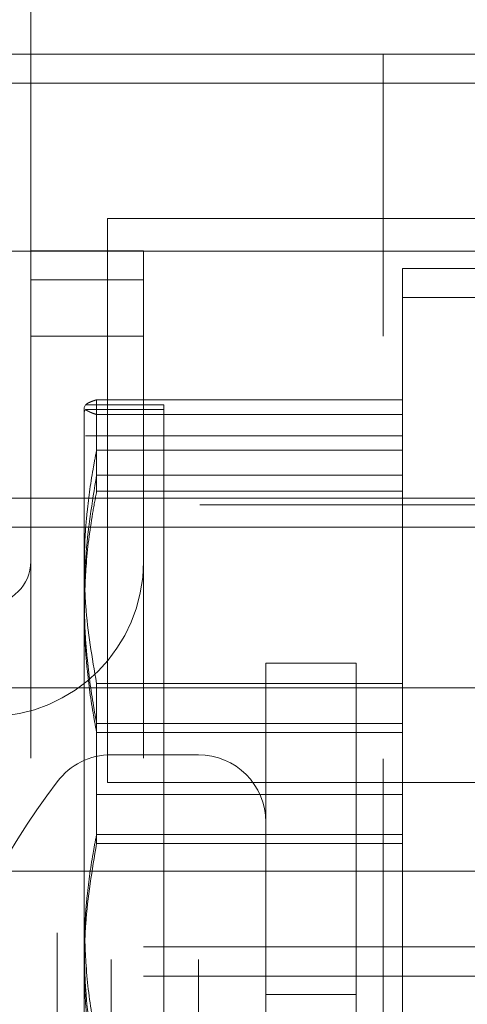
# Paper-space layout '2' of a CAD drawing. Header units: inches. Extents: x 1 to 109, y 1 to 85.
# Tile 69 of 134: x 88.004 to 88.136, y 24.693 to 24.985. Entities that reach past the tile are written whole.
import ezdxf

# ---------------------------------------------------------------- set-up
doc = ezdxf.new("R2010")
doc.units = ezdxf.units.IN
doc.header["$MEASUREMENT"] = 0
doc.linetypes.add('HIDDEN', pattern=[0.075, 0.05, -0.025])

psp = doc.layouts.new('2')

# ---------------------------------------------------------------- linework, layer by layer
at = {"color": 7, "linetype": 'HIDDEN', "lineweight": 0, "ltscale": 5}
for p, q in [((88.00677, 24.91624), (88.00677, 25.41957)), ((87.90261, 24.97432), (88.00677, 24.97432)), ((88.00677, 24.97432), (88.11094, 24.97432)), ((88.11094, 24.14099), (88.11094, 24.97432)), ((88.11094, 24.97432), (88.21511, 24.97432)), ((87.90261, 24.96574), (88.00677, 24.96574)), ((88.00677, 24.96574), (88.11094, 24.96574)), ((88.11094, 24.96574), (88.21511, 24.96574)), ((87.95261, 24.91615), (88.19011, 24.91615)), ((88.04011, 24.91624), (88.00677, 24.91624)), ((88.00677, 24.39124), (88.00677, 24.91624)), ((88.04011, 24.39124), (88.04011, 24.91624)), ((88.11661, 24.91099), (88.11661, 24.62099)), ((88.14011, 24.91099), (88.11661, 24.91099)), ((88.04011, 24.90765), (88.00677, 24.90765)), ((88.14011, 24.9024), (88.11661, 24.9024)), ((88.04011, 24.89099), (88.00677, 24.89099)), ((88.11661, 24.8722), (88.02626, 24.8722)), ((88.02626, 24.86781), (88.02626, 24.8722)), ((88.02261, 24.86988), (88.02299, 24.8707)), ((88.02261, 24.86988), (88.02261, 24.8685)), ((88.02299, 24.86931), (88.02261, 24.8685)), ((88.04611, 24.8707), (88.02299, 24.8707)), ((88.04611, 24.86931), (88.02299, 24.86931)), ((88.04611, 24.86931), (88.04611, 24.8707)), ((88.04611, 24.66127), (88.04611, 24.86931)), ((88.02261, 24.8685), (88.02261, 24.81319)), ((88.02626, 24.86781), (88.02626, 24.84987)), ((88.02626, 24.86781), (88.11661, 24.86781)), ((88.02626, 24.86157), (88.02299, 24.86157)), ((88.02626, 24.86157), (88.11661, 24.86157)), ((88.02626, 24.85729), (88.11661, 24.85729)), ((88.02626, 24.84987), (88.02626, 24.84512)), ((88.11661, 24.84987), (88.02626, 24.84987)), ((88.00677, 24.84307), (87.90261, 24.84307)), ((88.11094, 24.84307), (88.00677, 24.84307)), ((88.11661, 24.84512), (88.02626, 24.84512)), ((88.21511, 24.84307), (88.11094, 24.84307)), ((87.68177, 24.84115), (88.19011, 24.84115)), ((88.00677, 24.83449), (87.90261, 24.83449)), ((88.11094, 24.83449), (88.00677, 24.83449)), ((88.21511, 24.83449), (88.11094, 24.83449)), ((88.02261, 24.70917), (88.02261, 24.81319)), ((88.07627, 24.79432), (88.07627, 24.42932)), ((88.10294, 24.79432), (88.07627, 24.79432)), ((88.10294, 24.79432), (88.10294, 24.42932)), ((88.02626, 24.77651), (88.02626, 24.78831)), ((88.11661, 24.78831), (88.02626, 24.78831)), ((88.19011, 24.78699), (87.68177, 24.78699)), ((88.02626, 24.77651), (88.11661, 24.77651)), ((88.02626, 24.77651), (88.02626, 24.74366)), ((88.02626, 24.77385), (88.11661, 24.77385)), ((88.05632, 24.76724), (88.03057, 24.76724)), ((88.03057, 24.45667), (88.03057, 24.76697)), ((88.05632, 24.45667), (88.05632, 24.76697)), ((88.01461, 24.46463), (88.01461, 24.75901)), ((88.02626, 24.75546), (88.11661, 24.75546)), ((88.02626, 24.74366), (88.02626, 24.74095)), ((88.11661, 24.74366), (88.02626, 24.74366)), ((88.11661, 24.74095), (88.02626, 24.74095)), ((88.19011, 24.73282), (87.68177, 24.73282)), ((88.02261, 24.66209), (88.02261, 24.70917)), ((88.20094, 24.7104), (88.04011, 24.7104)), ((88.20094, 24.70182), (88.04011, 24.70182)), ((88.10294, 24.6964), (88.07627, 24.6964))]:
    psp.add_line(p, q, dxfattribs=at)
at = {"color": 7, "linetype": 'Continuous', "lineweight": 15, "ltscale": 5}
for p, q in [((88.19609, 24.92574), (88.02943, 24.92574)), ((88.02943, 24.92574), (88.02943, 24.75907)), ((88.02943, 24.75907), (88.19609, 24.75907))]:
    psp.add_line(p, q, dxfattribs=at)
at = {"color": 7, "linetype": 'HIDDEN', "lineweight": 0, "ltscale": 25}
for centre, radius, start, end in [((87.99427, 24.82432), 0.04583, 270, 0), ((87.99427, 24.82432), 0.0125, 270, 0), ((88.03057, 24.74729), 0.01995, 90, 143.1138), ((88.05632, 24.74729), 0.01995, 0, 90), ((88.21108, 24.61182), 0.24564, 143.1138, 162.2265)]:
    psp.add_arc(centre, radius, start, end, dxfattribs=at)
at = {"color": 7, "linetype": 'HIDDEN', "lineweight": 0, "ltscale": 5}
for points, knots in [([(88.02626, 24.8722), (88.02588, 24.87207), (88.02511, 24.87182), (88.0242, 24.87145), (88.02346, 24.87107), (88.02314, 24.87082), (88.02299, 24.8707)], [0, 0, 0, 0, 0.249535, 0.499239, 0.749511, 1, 1, 1, 1]), ([(88.02299, 24.86931), (88.02311, 24.86921), (88.02337, 24.869), (88.02394, 24.86869), (88.02464, 24.86838), (88.02542, 24.86808), (88.026, 24.8679), (88.02626, 24.86781)], [0, 0, 0, 0, 0.207638, 0.415405, 0.623536, 0.831775, 1, 1, 1, 1]), ([(88.02261, 24.8228), (88.02264, 24.82532), (88.02272, 24.83072), (88.0235, 24.84063), (88.02475, 24.84961), (88.02594, 24.85568), (88.02626, 24.85729)], [0, 0, 0, 0, 0.2180241, 0.4677296, 0.8589017, 1, 1, 1, 1]), ([(88.02626, 24.84987), (88.02492, 24.84175), (88.02291, 24.82958), (88.02268, 24.81729), (88.02261, 24.81319)], [0, 0, 0, 0, 0.666979, 1, 1, 1, 1]), ([(88.02626, 24.84512), (88.02585, 24.84292), (88.02447, 24.83557), (88.02295, 24.82368), (88.02271, 24.81397), (88.02261, 24.80949)], [0, 0, 0, 0, 0.186899, 0.623993, 1, 1, 1, 1]), ([(88.02626, 24.78831), (88.02492, 24.79594), (88.02291, 24.80739), (88.02268, 24.81895), (88.02261, 24.8228)], [0, 0, 0, 0, 0.666979, 1, 1, 1, 1]), ([(88.02261, 24.81319), (88.02264, 24.81051), (88.02272, 24.80476), (88.0235, 24.79423), (88.02475, 24.78468), (88.02594, 24.77822), (88.02626, 24.77651)], [0, 0, 0, 0, 0.218024, 0.46773, 0.858902, 1, 1, 1, 1]), ([(88.02626, 24.77385), (88.02594, 24.7755), (88.02475, 24.78175), (88.0235, 24.79101), (88.02272, 24.80126), (88.02264, 24.80687), (88.02261, 24.80949)], [0, 0, 0, 0, 0.140199, 0.530244, 0.780532, 1, 1, 1, 1]), ([(88.02626, 24.74366), (88.02594, 24.74206), (88.02475, 24.73602), (88.0235, 24.72705), (88.02272, 24.71714), (88.02264, 24.71171), (88.02261, 24.70917)], [0, 0, 0, 0, 0.140199, 0.530244, 0.780532, 1, 1, 1, 1]), ([(88.02626, 24.74095), (88.02492, 24.73307), (88.02291, 24.72124), (88.02268, 24.7093), (88.02261, 24.70532)], [0, 0, 0, 0, 0.666979, 1, 1, 1, 1]), ([(88.02626, 24.6821), (88.02585, 24.68437), (88.02447, 24.69193), (88.02295, 24.70417), (88.02271, 24.71416), (88.02261, 24.71878)], [0, 0, 0, 0, 0.186899, 0.623993, 1, 1, 1, 1]), ([(88.02261, 24.70917), (88.02268, 24.70535), (88.0229, 24.69379), (88.02491, 24.68234), (88.02626, 24.67468)], [0, 0, 0, 0, 0.331153, 1, 1, 1, 1]), ([(88.02261, 24.70532), (88.02264, 24.70272), (88.02272, 24.69713), (88.0235, 24.6869), (88.02475, 24.67762), (88.02594, 24.67135), (88.02626, 24.66968)], [0, 0, 0, 0, 0.2180241, 0.4677296, 0.8589017, 1, 1, 1, 1])]:
    psp.add_open_spline(points, degree=3, knots=knots, dxfattribs=at)

doc.saveas('drawing.dxf')
